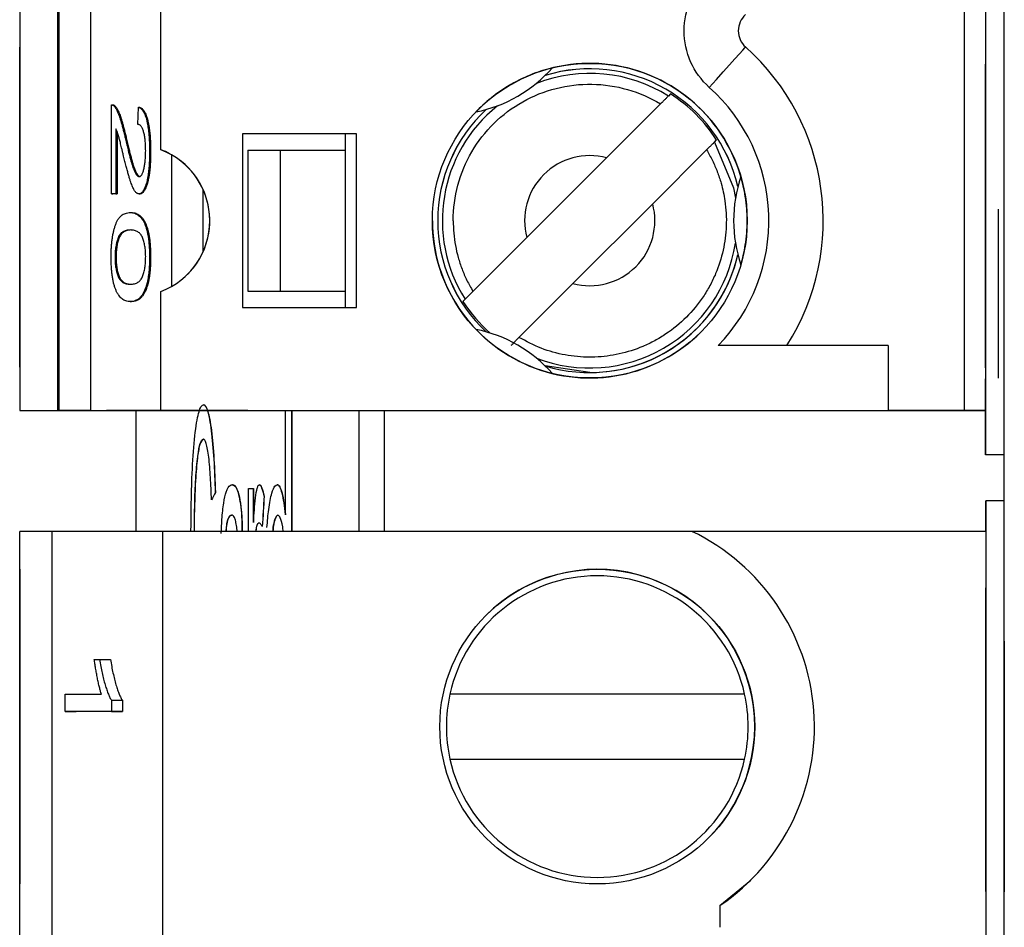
# Model space of a CAD drawing. Header units: millimetres. Extents: x 0 to 840, y 0 to 594.
# Tile 9 of 77: x 103.54 to 112.61, y 302.93 to 311.3. Entities that reach past the tile are written whole.
import ezdxf

# ---------------------------------------------------------------- set-up
doc = ezdxf.new("R2010")
doc.units = ezdxf.units.MM
doc.header["$LTSCALE"] = 2
doc.linetypes.add('SLD-Solid', pattern=[0])

msp = doc.modelspace()

# ---------------------------------------------------------------- linework, layer by layer
at = {"color": 7, "linetype": 'SLD-Solid', "lineweight": 25}
for p, q in [((112.6078, 269.8116), (112.6078, 380.5744)), ((103.5394, 342.6957), (103.5394, 307.6957)), ((103.8894, 307.6957), (103.8894, 342.6957)), ((103.9005, 342.6957), (103.9005, 307.6957)), ((104.1929, 307.6957), (104.1929, 342.6957)), ((112.2394, 342.6957), (112.2394, 307.6957)), ((112.4358, 315.0887), (112.4358, 307.2887)), ((104.8394, 310.0996), (104.8394, 312.2919)), ((112.6068, 311.2596), (112.6078, 311.2596)), ((103.5394, 310.9957), (103.5394, 311.0457)), ((103.5394, 308.0957), (103.5394, 310.9957)), ((103.5394, 310.9957), (103.5394, 310.9957)), ((103.5394, 310.9957), (103.5394, 308.0957)), ((112.4358, 308.0887), (112.4358, 310.8887)), ((112.4358, 310.4887), (112.4358, 310.8887)), ((109.533, 310.6135), (109.5138, 310.5943)), ((104.3852, 309.6921), (104.3852, 310.5126)), ((104.6272, 310.3325), (104.6317, 310.4926)), ((104.6317, 310.4926), (104.6414, 310.4926)), ((109.4412, 310.5218), (108.9447, 310.0253)), ((104.4256, 310.2924), (104.4256, 309.6921)), ((104.4353, 310.2676), (104.4353, 309.6921)), ((104.5133, 310.1968), (104.523, 310.1968)), ((106.6394, 310.2457), (105.5894, 310.2457)), ((105.5894, 310.2457), (105.5894, 308.6457)), ((106.5394, 310.0957), (106.5394, 310.2457)), ((106.6394, 308.6457), (106.6394, 310.2457)), ((109.938, 310.1701), (109.9572, 310.1893)), ((104.7347, 310.0823), (104.7445, 310.0823)), ((105.6394, 310.0957), (105.9394, 310.0957)), ((105.6394, 310.0957), (105.6394, 308.7957)), ((105.9394, 308.7957), (105.9394, 310.0957)), ((105.9394, 310.0957), (106.5394, 310.0957)), ((106.5394, 308.7957), (106.5394, 310.0957)), ((109.8655, 310.0975), (109.369, 309.601)), ((108.2099, 309.2904), (108.9447, 310.0253)), ((112.6068, 309.8409), (112.6078, 309.8409)), ((104.4256, 309.6921), (104.3852, 309.6921)), ((104.3852, 309.6921), (104.395, 309.6921)), ((104.4353, 309.6921), (104.395, 309.6921)), ((104.4256, 309.6921), (104.4353, 309.6921)), ((104.6381, 309.6921), (104.6478, 309.6921)), ((108.6341, 308.8662), (109.369, 309.601)), ((112.5558, 307.9953), (112.5558, 309.5507)), ((104.5576, 309.5201), (104.5674, 309.5201)), ((108.2099, 309.2904), (107.7134, 308.7939)), ((112.6068, 309.3014), (112.6078, 309.3014)), ((104.4166, 309.1061), (104.4263, 309.1061)), ((104.7347, 309.1089), (104.7445, 309.1089)), ((104.6983, 308.8253), (104.7081, 308.8253)), ((108.6341, 308.8662), (108.1376, 308.3697)), ((112.6068, 308.887), (112.6078, 308.887)), ((104.8394, 307.6957), (104.8394, 308.7919)), ((105.6394, 308.7957), (106.5394, 308.7957)), ((105.6394, 308.7957), (105.9394, 308.7957)), ((105.9394, 308.7957), (106.5394, 308.7957)), ((106.5394, 308.6457), (106.5394, 308.7957)), ((107.6408, 308.7214), (107.6216, 308.7022)), ((104.5576, 308.6996), (104.5674, 308.6996)), ((105.5894, 308.6457), (106.6394, 308.6457)), ((112.4358, 308.4887), (112.4358, 308.0887)), ((112.6068, 308.3562), (112.6078, 308.3562)), ((111.5394, 308.2957), (109.9726, 308.2957)), ((111.5394, 308.2957), (111.5394, 307.6957)), ((103.5394, 308.0957), (103.5394, 308.0457)), ((112.4358, 307.2887), (112.4358, 307.9887)), ((112.6068, 307.7329), (112.6078, 307.7329)), ((103.5394, 307.6957), (103.8894, 307.6957)), ((103.5394, 307.6957), (111.5394, 307.6957)), ((103.9005, 307.6957), (103.8894, 307.6957)), ((104.1929, 307.6957), (103.9005, 307.6957)), ((104.1929, 307.6957), (104.9359, 307.6957)), ((105.6394, 307.6957), (104.3394, 307.6957)), ((104.6078, 307.6957), (104.6078, 306.5821)), ((104.8394, 307.6957), (111.5394, 307.6957)), ((104.8394, 307.6957), (105.6394, 307.6957)), ((104.9359, 307.6957), (105.2283, 307.6957)), ((105.6394, 307.6957), (105.2283, 307.6957)), ((105.987, 306.735), (105.987, 307.6957)), ((106.0452, 307.6957), (106.0452, 306.5821)), ((106.0462, 306.5821), (106.0462, 307.6957)), ((111.5394, 307.6957), (112.2394, 307.6957)), ((111.9394, 307.6957), (111.5394, 307.6957)), ((112.4358, 307.6957), (111.9394, 307.6957)), ((112.2394, 307.6957), (112.4394, 307.6957)), ((112.6078, 307.2887), (112.4358, 307.2887)), ((105.4963, 307.0117), (105.4973, 307.0117)), ((105.7458, 307.0117), (105.7468, 307.0117)), ((105.9101, 307.0117), (105.9112, 307.0117)), ((105.3416, 306.9415), (105.3427, 306.9415)), ((105.6469, 306.5821), (105.6469, 306.9766)), ((105.6469, 306.9766), (105.6917, 306.9766)), ((105.6917, 306.9766), (105.6917, 306.6632)), ((105.6917, 306.9766), (105.6927, 306.9766)), ((105.6927, 306.6632), (105.6927, 306.9766)), ((105.79, 306.9065), (105.791, 306.9065)), ((105.305, 306.8714), (105.306, 306.8714)), ((112.4385, 306.8622), (112.4386, 295.5622)), ((112.6078, 306.8622), (112.4385, 306.8622)), ((112.4385, 306.5821), (112.4385, 306.8622)), ((112.4385, 306.8622), (112.4385, 306.8622)), ((103.5386, 288.9656), (103.5386, 306.5821)), ((103.8386, 306.5821), (103.5386, 306.5821)), ((103.8386, 288.9656), (103.8386, 306.5821)), ((104.8585, 306.5821), (103.8386, 306.5821)), ((109.7303, 306.5821), (104.8585, 306.5821)), ((104.8585, 288.9656), (104.8585, 306.5821)), ((105.5427, 306.5821), (105.5385, 306.6205)), ((105.7724, 306.626), (105.7734, 306.626)), ((112.4385, 306.5821), (109.7303, 306.5821)), ((103.5386, 306.2321), (103.5386, 306.2321)), ((103.5386, 306.2321), (103.5386, 303.3321)), ((103.5386, 303.3321), (103.5386, 306.2321)), ((112.4386, 303.2622), (112.4385, 306.0622)), ((112.4385, 305.6622), (112.4385, 306.0622)), ((112.6068, 305.6011), (112.6078, 305.6011)), ((112.6068, 305.5711), (112.6068, 303.2596)), ((112.6068, 305.5711), (112.6078, 305.5711)), ((104.2258, 305.4014), (104.2749, 305.4014)), ((104.2749, 305.4014), (104.3749, 305.4014)), ((103.9585, 304.9211), (103.9585, 305.0812)), ((103.9585, 305.0812), (104.2913, 305.0812)), ((104.384, 305.0249), (104.384, 304.9211)), ((104.384, 305.0249), (104.484, 305.0249)), ((104.484, 305.0249), (104.484, 304.9211)), ((110.2158, 305.0821), (107.5013, 305.0821)), ((103.9585, 304.9211), (104.0585, 304.9211)), ((104.384, 304.9211), (103.9585, 304.9211)), ((104.484, 304.9211), (104.0585, 304.9211)), ((104.384, 304.9211), (104.484, 304.9211)), ((107.5013, 304.4821), (110.2158, 304.4821)), ((112.4386, 303.6622), (112.4386, 303.2622)), ((109.9888, 303.1321), (110.2728, 303.3679)), ((112.6068, 303.2596), (112.6078, 303.2596)), ((112.6068, 303.2296), (112.6078, 303.2296)), ((109.9888, 303.1321), (109.9888, 302.9321))]:
    msp.add_line(p, q, dxfattribs=at)
at = {"color": 8, "linetype": 'SLD-Solid', "lineweight": 25}
for p, q in [((104.9359, 310.0539), (104.9359, 308.8375)), ((105.2283, 309.1597), (105.2283, 309.7318)), ((108.7894, 308.0459), (108.3791, 308.1074)), ((106.6648, 306.5821), (106.6648, 307.6957)), ((106.8956, 307.6957), (106.8956, 306.5821))]:
    msp.add_line(p, q, dxfattribs=at)
at = {"color": 7, "linetype": 'SLD-Solid', "lineweight": 25, "flags": 128}
msp.add_lwpolyline([(109.8907, 310.6745), (109.9558, 310.7471), (110.0184, 310.8169), (110.0761, 310.8813), (110.1266, 310.9377), (110.1681, 310.984), (110.199, 311.0185), (110.218, 311.0396), (110.2244, 311.0468)], dxfattribs=at)
at = {"color": 8, "linetype": 'SLD-Solid', "lineweight": 25, "flags": 128}
msp.add_lwpolyline([(109.938, 310.1701), (110.1129, 309.7495), (110.1314, 309.6532)], dxfattribs=at)
at = {"color": 7, "linetype": 'SLD-Solid', "lineweight": 25}
for centre in [(108.7894, 309.4457), (108.8586, 304.7821)]:
    msp.add_circle(centre, 1.45, dxfattribs=at)
for centre, radius, start, end in [((110.3579, 311.1957), 0.2, 131.86831, 228.13169), ((108.7894, 309.4457), 2.15, 327.66397, 48.13169), ((108.7894, 309.4457), 1.45, 0.00001, 135), ((107.4894, 311.6974), 1.275, 281.3843, 318.6157), ((108.7894, 309.4457), 1.4, 12.96628, 107.03371), ((108.7894, 309.4457), 1.3844, 32.48483, 57.51517), ((108.7894, 309.4457), 1.4, 132.96628, 227.03371), ((104.5894, 309.4457), 0.7, 290.92483, 69.07517), ((104.5894, 309.4457), 0.7, 314.99999, 69.07517), ((108.7894, 309.4457), 0.6, 75, 195), ((108.7894, 309.4457), 0.6, 75, 135), ((111.3894, 309.4457), 1.275, 161.3843, 198.6157), ((108.7894, 309.4457), 0.6, 255, 15), ((108.7894, 309.4457), 0.6, 315, 15), ((108.7894, 309.4457), 1.45, 180.00001, 315), ((108.7894, 309.4457), 1.4, 252.9663, 347.03372), ((108.7894, 309.4457), 1.3844, 212.48483, 228.36287), ((107.4894, 307.1941), 1.275, 41.3843, 78.6157), ((108.8586, 304.7821), 2, 304.41151, 64.15807), ((108.8586, 304.7821), 1.45, 315.00001, 135.00001), ((108.8586, 304.7821), 1.39, 12.46407, 167.53594), ((108.8586, 304.7821), 1.39, 167.53594, 192.46407), ((108.8586, 304.7821), 1.39, 347.53594, 12.46407), ((108.8586, 304.7821), 1.39, 192.46407, 347.53594)]:
    msp.add_arc(centre, radius, start, end, dxfattribs=at)
at = {"color": 8, "linetype": 'SLD-Solid', "lineweight": 25}
for radius, start, end in [(1.3579, 57.76328, 111.21172), (1.3999, 12.95538, 107.04462), (1.3999, 132.95538, 227.04461), (1.3579, 128.78828, 212.23672), (1.3579, 248.78829, 351.21172), (1.3999, 270, 347.04463)]:
    msp.add_arc((108.7894, 309.4457), radius, start, end, dxfattribs=at)
at = {"color": 7, "linetype": 'SLD-Solid', "lineweight": 25}
for centre, major_axis, ratio, start_param, end_param in [((189.6068, 304.1533), (85, 0), 0.25, 3.010003, 3.013331), ((189.6078, 304.1533), (85, 0), 0.25, 3.010003, 3.013331), ((189.6068, 269.2174), (0, 226.6667), 0.375, 1.403745, 1.405), ((189.6078, 269.2174), (0, 226.6667), 0.375, 1.403745, 1.405)]:
    msp.add_ellipse(centre, major_axis=major_axis, ratio=ratio, start_param=start_param, end_param=end_param, dxfattribs=at)
for points in [[(109.6579, 311.1957), (109.6579, 311.3947), (109.7425, 311.5842), (109.8907, 311.717)], [(109.8907, 310.6745), (109.7425, 310.8072), (109.6579, 310.9968), (109.6579, 311.1957)]]:
    msp.add_open_spline(points, degree=3, dxfattribs=at)
for points, knots in [([(108.446, 310.8545), (108.3898, 310.8408), (108.3303, 310.8229), (108.2018, 310.7731), (108.1324, 310.7408), (107.9956, 310.6617), (107.933, 310.6178), (107.8265, 310.532), (107.7811, 310.4893), (107.7411, 310.4475)], [0, 0, 0, 0, 0.25, 0.25, 0.5, 0.5, 0.75, 0.75, 1, 1, 1, 1]), ([(107.5313, 309.4457), (107.5313, 309.6675), (107.5913, 309.889), (107.8151, 310.272), (107.9786, 310.433), (108.3651, 310.6507), (108.5875, 310.7072), (109.031, 310.7002), (109.2515, 310.6367), (109.4412, 310.5218)], [0, 0, 0, 0, 0.25, 0.25, 0.5, 0.5, 0.75, 0.75, 1, 1, 1, 1]), ([(109.9726, 308.2957), (110.2857, 308.6178), (110.4539, 309.0537), (110.423, 309.9514), (110.2251, 310.3747), (109.8907, 310.6745)], [0, 0, 0, 0, 0.5, 0.5, 1, 1, 1, 1]), ([(109.5138, 310.5943), (109.5134, 310.5939), (109.5116, 310.5921), (109.5086, 310.5892), (109.5056, 310.5862), (109.5014, 310.5819), (109.4962, 310.5768), (109.491, 310.5716), (109.4847, 310.5653), (109.4779, 310.5584), (109.4708, 310.5514), (109.4631, 310.5436), (109.4551, 310.5357), (109.4506, 310.5311), (109.4459, 310.5265), (109.4412, 310.5218)], [0, 0, 0, 0, 0.0000330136, 0.0000330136, 0.0000330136, 0.0000660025, 0.0000660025, 0.0000660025, 0.0000993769, 0.0000993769, 0.0000993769, 0.0001335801, 0.0001335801, 0.0001335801, 0.0001531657, 0.0001531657, 0.0001531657, 0.0001531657]), ([(104.3852, 310.5126), (104.3873, 310.5126), (104.3916, 310.5127), (104.3981, 310.5101), (104.4047, 310.5049), (104.4116, 310.4982), (104.4187, 310.4887), (104.4259, 310.477), (104.4333, 310.4632), (104.4409, 310.4471), (104.4489, 310.4283), (104.457, 310.4056), (104.4656, 310.3795), (104.4745, 310.35), (104.4837, 310.3165), (104.4933, 310.28), (104.5033, 310.24), (104.5099, 310.2114), (104.5133, 310.1968)], [0, 0, 0, 0, 0.042012, 0.085117, 0.130084, 0.176966, 0.226145, 0.27723, 0.330801, 0.38655, 0.445857, 0.509982, 0.578857, 0.653261, 0.731918, 0.816011, 0.905246, 1, 1, 1, 1]), ([(104.395, 310.5126), (104.3971, 310.5126), (104.4013, 310.5127), (104.4078, 310.5101), (104.4145, 310.5049), (104.4214, 310.4982), (104.4284, 310.4887), (104.4357, 310.477), (104.4431, 310.4632), (104.4507, 310.4471), (104.4586, 310.4283), (104.4668, 310.4056), (104.4753, 310.3795), (104.4843, 310.35), (104.4934, 310.3165), (104.503, 310.28), (104.513, 310.24), (104.5196, 310.2114), (104.523, 310.1968)], [0, 0, 0, 0, 0.042012, 0.085117, 0.130084, 0.176966, 0.226145, 0.27723, 0.330801, 0.38655, 0.445857, 0.509982, 0.578857, 0.653261, 0.731918, 0.816011, 0.905246, 1, 1, 1, 1]), ([(104.6317, 310.4926), (104.6358, 310.4909), (104.6439, 310.4877), (104.6556, 310.4793), (104.6664, 310.4677), (104.6765, 310.4538), (104.6858, 310.4364), (104.6943, 310.417), (104.702, 310.3939), (104.7089, 310.3682), (104.715, 310.34), (104.7203, 310.3096), (104.7247, 310.2769), (104.7285, 310.2423), (104.7313, 310.2052), (104.7333, 310.1662), (104.7345, 310.1249), (104.7347, 310.0967), (104.7347, 310.0823)], [0, 0, 0, 0, 0.08101, 0.157162, 0.229319, 0.2972, 0.36195, 0.423721, 0.483122, 0.540982, 0.597661, 0.653181, 0.707852, 0.763548, 0.819537, 0.87764, 0.937454, 1, 1, 1, 1]), ([(104.6414, 310.4926), (104.6456, 310.4909), (104.6537, 310.4877), (104.6653, 310.4793), (104.6762, 310.4677), (104.6863, 310.4538), (104.6955, 310.4364), (104.7041, 310.417), (104.7118, 310.3939), (104.7186, 310.3682), (104.7248, 310.34), (104.73, 310.3096), (104.7345, 310.2769), (104.7382, 310.2423), (104.741, 310.2052), (104.743, 310.1662), (104.7442, 310.1249), (104.7444, 310.0967), (104.7445, 310.0823)], [0, 0, 0, 0, 0.08101, 0.157162, 0.229319, 0.2972, 0.36195, 0.423721, 0.483122, 0.540982, 0.597661, 0.653181, 0.707852, 0.763548, 0.819537, 0.87764, 0.937454, 1, 1, 1, 1]), ([(104.4926, 310.0545), (104.49, 310.0652), (104.4851, 310.0858), (104.478, 310.1149), (104.4716, 310.141), (104.4659, 310.1647), (104.4607, 310.1849), (104.4562, 310.2023), (104.4523, 310.2165), (104.4462, 310.2379), (104.4376, 310.2648), (104.4295, 310.2834), (104.4256, 310.2924)], [0, 0, 0, 0, 0.12275, 0.234584, 0.336061, 0.42658, 0.506809, 0.575546, 0.634577, 0.682157, 0.846189, 1, 1, 1, 1]), ([(104.6989, 310.0883), (104.6989, 310.097), (104.6988, 310.1142), (104.6978, 310.1391), (104.6964, 310.1631), (104.6944, 310.1858), (104.6917, 310.2073), (104.6885, 310.2277), (104.6847, 310.2466), (104.6804, 310.2646), (104.6754, 310.2803), (104.6701, 310.2948), (104.6642, 310.3061), (104.6577, 310.3158), (104.6508, 310.3234), (104.6434, 310.3284), (104.6355, 310.3322), (104.63, 310.3324), (104.6272, 310.3325)], [0, 0, 0, 0, 0.058049, 0.113315, 0.167562, 0.221142, 0.275517, 0.329522, 0.385758, 0.443893, 0.503677, 0.564645, 0.628005, 0.695019, 0.764665, 0.83877, 0.91714, 1, 1, 1, 1]), ([(104.5133, 310.1968), (104.5172, 310.1797), (104.5248, 310.1468), (104.5361, 310.1006), (104.5465, 310.0586), (104.5564, 310.0216), (104.5655, 309.9891), (104.5738, 309.9606), (104.5816, 309.9376), (104.5908, 309.9128), (104.6017, 309.8891), (104.6144, 309.8681), (104.6267, 309.8546), (104.6348, 309.853), (104.6388, 309.8522)], [0, 0, 0, 0, 0.10938, 0.210603, 0.304015, 0.389049, 0.466366, 0.53603, 0.597986, 0.652147, 0.749352, 0.838827, 0.921744, 1, 1, 1, 1]), ([(104.523, 310.1968), (104.527, 310.1797), (104.5346, 310.1468), (104.5458, 310.1006), (104.5563, 310.0586), (104.5661, 310.0216), (104.5752, 309.9891), (104.5836, 309.9606), (104.5914, 309.9376), (104.6005, 309.9128), (104.6114, 309.8891), (104.6242, 309.8681), (104.6365, 309.8546), (104.6446, 309.853), (104.6485, 309.8522)], [0, 0, 0, 0, 0.10938, 0.210603, 0.304015, 0.389049, 0.466366, 0.53603, 0.597986, 0.652147, 0.749352, 0.838827, 0.921744, 1, 1, 1, 1]), ([(109.8655, 310.0975), (109.8738, 310.1058), (109.8822, 310.1143), (109.8901, 310.1221), (109.8979, 310.13), (109.9054, 310.1374), (109.9119, 310.1439), (109.9182, 310.1503), (109.9238, 310.1558), (109.928, 310.1601), (109.9322, 310.1642), (109.9352, 310.1672), (109.9368, 310.1688), (109.9374, 310.1695), (109.9379, 310.1699), (109.938, 310.1701)], [0, 0, 0, 0, 0.0000352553, 0.0000352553, 0.0000352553, 0.000070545, 0.000070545, 0.000070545, 0.0001052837, 0.0001052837, 0.0001052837, 0.0001390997, 0.0001390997, 0.0001390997, 0.000153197, 0.000153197, 0.000153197, 0.000153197]), ([(104.7347, 310.0823), (104.7346, 310.0668), (104.7344, 310.0365), (104.7331, 309.9924), (104.7308, 309.9513), (104.7276, 309.913), (104.7234, 309.8779), (104.7183, 309.8455), (104.7122, 309.8163), (104.7053, 309.7903), (104.6978, 309.7674), (104.69, 309.7473), (104.682, 309.73), (104.6736, 309.7164), (104.6651, 309.705), (104.6563, 309.6979), (104.6473, 309.6929), (104.6411, 309.6923), (104.6381, 309.6921)], [0, 0, 0, 0, 0.071329, 0.138888, 0.203488, 0.265389, 0.326147, 0.38585, 0.446421, 0.508506, 0.570717, 0.631986, 0.692943, 0.753165, 0.813397, 0.874732, 0.936834, 1, 1, 1, 1]), ([(104.6388, 309.8522), (104.6409, 309.8523), (104.6452, 309.8525), (104.6514, 309.8562), (104.6573, 309.8615), (104.6629, 309.8685), (104.6682, 309.8784), (104.6732, 309.8902), (104.6778, 309.9041), (104.6821, 309.9199), (104.686, 309.9374), (104.6895, 309.9558), (104.6923, 309.9757), (104.6948, 309.9961), (104.6966, 310.0179), (104.698, 310.0404), (104.6987, 310.0641), (104.6988, 310.0801), (104.6989, 310.0883)], [0, 0, 0, 0, 0.0727804, 0.1421478, 0.2091828, 0.2742918, 0.3377688, 0.4007572, 0.4628013, 0.5255951, 0.5875405, 0.647529, 0.7063226, 0.7636995, 0.8213742, 0.879619, 0.9389099, 1, 1, 1, 1]), ([(104.7445, 310.0823), (104.7444, 310.0668), (104.7442, 310.0365), (104.7429, 309.9924), (104.7406, 309.9513), (104.7373, 309.913), (104.7331, 309.8779), (104.728, 309.8455), (104.7219, 309.8163), (104.715, 309.7903), (104.7076, 309.7674), (104.6997, 309.7473), (104.6917, 309.73), (104.6834, 309.7164), (104.6749, 309.705), (104.666, 309.6979), (104.657, 309.6929), (104.6509, 309.6923), (104.6478, 309.6921)], [0, 0, 0, 0, 0.071329, 0.138888, 0.203488, 0.265389, 0.326147, 0.38585, 0.446421, 0.508506, 0.570717, 0.631986, 0.692943, 0.753165, 0.813397, 0.874732, 0.936834, 1, 1, 1, 1]), ([(109.8655, 310.0975), (109.884, 310.0651), (109.9209, 310.0003), (109.9652, 309.8974), (110.0066, 309.7743), (110.0424, 309.608), (110.0535, 309.3992), (110.0246, 309.1718), (109.9657, 308.9882), (109.8981, 308.8468), (109.8143, 308.7076), (109.6843, 308.5506), (109.5272, 308.4207), (109.3881, 308.3368), (109.2466, 308.2693), (109.0632, 308.2105), (108.8967, 308.1894), (108.7294, 308.1862), (108.5612, 308.2019), (108.3392, 308.2615), (108.2048, 308.3336), (108.1376, 308.3697)], [0, 0, 0, 0, 0.033449, 0.066896, 0.100345, 0.149895, 0.219117, 0.286878, 0.354479, 0.391126, 0.427388, 0.500053, 0.572877, 0.609099, 0.645628, 0.713388, 0.780989, 0.795317, 0.863544, 0.931773, 1, 1, 1, 1]), ([(104.6381, 309.6921), (104.6353, 309.6923), (104.6298, 309.6929), (104.6215, 309.6963), (104.6134, 309.7024), (104.6053, 309.7103), (104.5974, 309.7215), (104.5895, 309.7342), (104.5817, 309.7497), (104.5739, 309.7679), (104.5657, 309.7892), (104.5572, 309.8147), (104.5479, 309.844), (104.5381, 309.8782), (104.5275, 309.9157), (104.5164, 309.9582), (104.5047, 310.0047), (104.4967, 310.0375), (104.4926, 310.0545)], [0, 0, 0, 0, 0.048783, 0.096931, 0.145092, 0.193398, 0.242257, 0.291123, 0.340835, 0.391595, 0.445772, 0.506113, 0.572506, 0.644951, 0.72423, 0.809688, 0.901692, 1, 1, 1, 1]), ([(110.1811, 309.0387), (110.1974, 309.0943), (110.2116, 309.1548), (110.2328, 309.2909), (110.2395, 309.3672), (110.2394, 309.5252), (110.2327, 309.6013), (110.2116, 309.7365), (110.1974, 309.7972), (110.1811, 309.8527)], [0, 0, 0, 0, 0.25, 0.25, 0.5, 0.5, 0.75, 0.75, 1, 1, 1, 1]), ([(104.3808, 309.1108), (104.3809, 309.1256), (104.3811, 309.1545), (104.383, 309.197), (104.3862, 309.2372), (104.3905, 309.2754), (104.3962, 309.3116), (104.4031, 309.3452), (104.4112, 309.3773), (104.4206, 309.4073), (104.4316, 309.4345), (104.4443, 309.4574), (104.4588, 309.4769), (104.4751, 309.4924), (104.4932, 309.5055), (104.5131, 309.5137), (104.5347, 309.5191), (104.5498, 309.5198), (104.5576, 309.5201)], [0, 0, 0, 0, 0.044611, 0.087711, 0.130552, 0.173481, 0.217275, 0.263323, 0.311859, 0.363466, 0.419436, 0.480887, 0.549207, 0.62421, 0.706384, 0.796492, 0.894207, 1, 1, 1, 1]), ([(104.5576, 309.5201), (104.5647, 309.5199), (104.5783, 309.5194), (104.5982, 309.5143), (104.6167, 309.5063), (104.634, 309.4953), (104.6499, 309.4805), (104.6644, 309.4631), (104.6777, 309.4416), (104.6896, 309.4175), (104.7002, 309.3899), (104.7095, 309.3594), (104.7173, 309.3252), (104.7237, 309.2882), (104.7287, 309.2476), (104.7322, 309.2041), (104.7344, 309.1575), (104.7346, 309.1254), (104.7347, 309.1089)], [0, 0, 0, 0, 0.095143, 0.184746, 0.268308, 0.346624, 0.419338, 0.487274, 0.550249, 0.609167, 0.663948, 0.715482, 0.764042, 0.810981, 0.856937, 0.902876, 0.950445, 1, 1, 1, 1]), ([(104.5674, 309.5201), (104.5744, 309.5199), (104.5881, 309.5194), (104.6079, 309.5143), (104.6265, 309.5063), (104.6437, 309.4953), (104.6596, 309.4805), (104.6742, 309.4631), (104.6874, 309.4416), (104.6994, 309.4175), (104.71, 309.3899), (104.7192, 309.3594), (104.727, 309.3252), (104.7335, 309.2882), (104.7384, 309.2476), (104.742, 309.2041), (104.7441, 309.1575), (104.7444, 309.1254), (104.7445, 309.1089)], [0, 0, 0, 0, 0.095143, 0.184746, 0.268308, 0.346624, 0.419338, 0.487274, 0.550249, 0.609167, 0.663948, 0.715482, 0.764042, 0.810981, 0.856937, 0.902876, 0.950445, 1, 1, 1, 1]), ([(107.5313, 309.4457), (107.5324, 309.4071), (107.5345, 309.3306), (107.5504, 309.2173), (107.5757, 309.1068), (107.6113, 308.9992), (107.6564, 308.894), (107.6943, 308.8275), (107.7134, 308.7939)], [0, 0, 0, 0, 0.168975, 0.335206, 0.500043, 0.66487, 0.831072, 1, 1, 1, 1]), ([(104.5577, 309.36), (104.551, 309.3598), (104.5382, 309.3592), (104.5198, 309.3563), (104.5031, 309.3508), (104.4881, 309.3431), (104.4749, 309.3333), (104.4634, 309.3213), (104.4536, 309.3069), (104.4454, 309.2901), (104.4385, 309.2713), (104.4327, 309.2513), (104.4277, 309.2307), (104.4237, 309.2081), (104.4204, 309.1846), (104.4183, 309.1594), (104.4168, 309.1333), (104.4167, 309.1152), (104.4166, 309.1061)], [0, 0, 0, 0, 0.12068, 0.230534, 0.330955, 0.420812, 0.501127, 0.571349, 0.633225, 0.685899, 0.73311, 0.776437, 0.817339, 0.855487, 0.892133, 0.92769, 0.963462, 1, 1, 1, 1]), ([(104.5675, 309.36), (104.5608, 309.3598), (104.5479, 309.3592), (104.5295, 309.3563), (104.5128, 309.3508), (104.4979, 309.3431), (104.4846, 309.3333), (104.4731, 309.3213), (104.4633, 309.3069), (104.4551, 309.2901), (104.4483, 309.2713), (104.4425, 309.2513), (104.4375, 309.2307), (104.4334, 309.2081), (104.4302, 309.1846), (104.4281, 309.1594), (104.4265, 309.1333), (104.4264, 309.1152), (104.4263, 309.1061)], [0, 0, 0, 0, 0.12068, 0.230534, 0.330955, 0.420812, 0.501127, 0.571349, 0.633225, 0.685899, 0.73311, 0.776437, 0.817339, 0.855487, 0.892133, 0.92769, 0.963462, 1, 1, 1, 1]), ([(104.6989, 309.1155), (104.6988, 309.1241), (104.6987, 309.1411), (104.6972, 309.1658), (104.695, 309.1896), (104.6917, 309.2121), (104.6875, 309.2333), (104.6825, 309.2538), (104.6766, 309.2727), (104.6697, 309.2913), (104.6615, 309.3078), (104.6516, 309.322), (104.6401, 309.3334), (104.6269, 309.3435), (104.612, 309.3506), (104.5954, 309.3564), (104.5771, 309.3592), (104.5644, 309.3598), (104.5577, 309.36)], [0, 0, 0, 0, 0.034819, 0.06892, 0.103451, 0.13905, 0.177175, 0.21794, 0.261904, 0.309765, 0.363214, 0.425621, 0.496913, 0.577674, 0.668027, 0.768682, 0.879294, 1, 1, 1, 1]), ([(104.5576, 308.6996), (104.5506, 308.6999), (104.537, 308.7004), (104.5172, 308.7055), (104.4988, 308.7135), (104.4816, 308.7245), (104.4658, 308.7392), (104.4512, 308.7569), (104.4379, 308.7776), (104.4259, 308.8021), (104.4153, 308.8293), (104.4061, 308.8603), (104.3982, 308.8937), (104.3919, 308.9312), (104.3868, 308.9715), (104.3833, 309.0153), (104.3811, 309.062), (104.3809, 309.0943), (104.3808, 309.1108)], [0, 0, 0, 0, 0.094617, 0.183688, 0.267342, 0.34512, 0.417913, 0.485924, 0.549158, 0.608141, 0.663254, 0.714593, 0.763212, 0.810011, 0.856169, 0.902455, 0.950076, 1, 1, 1, 1]), ([(104.4166, 309.1061), (104.4167, 309.0975), (104.4168, 309.0804), (104.4183, 309.0555), (104.4205, 309.0315), (104.4238, 309.0087), (104.4279, 308.9873), (104.4329, 308.967), (104.4388, 308.9476), (104.4457, 308.929), (104.454, 308.9123), (104.4638, 308.8981), (104.4754, 308.8862), (104.4886, 308.8763), (104.5035, 308.8691), (104.5201, 308.8634), (104.5383, 308.8606), (104.5511, 308.86), (104.5577, 308.8597)], [0, 0, 0, 0, 0.0347561, 0.069205, 0.1040638, 0.1399556, 0.1777369, 0.2184285, 0.2625623, 0.3103377, 0.3642496, 0.4261424, 0.4974026, 0.5784347, 0.6686249, 0.7690993, 0.8795115, 1, 1, 1, 1]), ([(104.4263, 309.1061), (104.4264, 309.0975), (104.4265, 309.0804), (104.4281, 309.0555), (104.4303, 309.0315), (104.4335, 309.0087), (104.4376, 308.9873), (104.4427, 308.967), (104.4486, 308.9476), (104.4555, 308.929), (104.4637, 308.9123), (104.4736, 308.8981), (104.4851, 308.8862), (104.4983, 308.8763), (104.5132, 308.8691), (104.5298, 308.8634), (104.5481, 308.8606), (104.5608, 308.86), (104.5675, 308.8597)], [0, 0, 0, 0, 0.0347561, 0.069205, 0.1040638, 0.1399556, 0.1777369, 0.2184285, 0.2625623, 0.3103377, 0.3642496, 0.4261424, 0.4974026, 0.5784347, 0.6686249, 0.7690993, 0.8795115, 1, 1, 1, 1]), ([(104.5577, 308.8597), (104.5645, 308.86), (104.5774, 308.8606), (104.5958, 308.8634), (104.6125, 308.8691), (104.6275, 308.8766), (104.6407, 308.8866), (104.6522, 308.8984), (104.662, 308.9129), (104.6702, 308.9296), (104.677, 308.9487), (104.6828, 308.9682), (104.6878, 308.9895), (104.6918, 309.012), (104.695, 309.0359), (104.6973, 309.0613), (104.6987, 309.088), (104.6988, 309.1063), (104.6989, 309.1155)], [0, 0, 0, 0, 0.120386, 0.230808, 0.330568, 0.420621, 0.500329, 0.570787, 0.632115, 0.684661, 0.731402, 0.774955, 0.815745, 0.853801, 0.890717, 0.92673, 0.963134, 1, 1, 1, 1]), ([(104.7347, 309.1089), (104.7346, 309.0943), (104.7344, 309.0656), (104.7327, 309.0237), (104.7298, 308.9843), (104.7258, 308.9473), (104.7206, 308.9129), (104.7143, 308.8808), (104.7069, 308.8512), (104.7012, 308.8341), (104.6983, 308.8253)], [0, 0, 0, 0, 0.1280449, 0.2514508, 0.3715733, 0.4904119, 0.6102008, 0.7338092, 0.8631757, 1, 1, 1, 1]), ([(104.7445, 309.1089), (104.7444, 309.0943), (104.7442, 309.0656), (104.7425, 309.0237), (104.7396, 308.9843), (104.7356, 308.9473), (104.7304, 308.9129), (104.7241, 308.8808), (104.7166, 308.8512), (104.711, 308.8341), (104.7081, 308.8253)], [0, 0, 0, 0, 0.1280449, 0.2514508, 0.3715733, 0.4904119, 0.6102008, 0.7338092, 0.8631757, 1, 1, 1, 1]), ([(104.6983, 308.8253), (104.6944, 308.8151), (104.6863, 308.794), (104.6727, 308.7687), (104.6576, 308.7474), (104.6408, 308.7294), (104.6223, 308.7166), (104.6022, 308.7064), (104.5804, 308.7005), (104.5654, 308.6999), (104.5576, 308.6996)], [0, 0, 0, 0, 0.093218, 0.193857, 0.303162, 0.4216, 0.550536, 0.68926, 0.838973, 1, 1, 1, 1]), ([(104.7081, 308.8253), (104.7042, 308.8151), (104.6961, 308.794), (104.6825, 308.7687), (104.6673, 308.7474), (104.6505, 308.7294), (104.632, 308.7166), (104.6119, 308.7064), (104.5902, 308.7005), (104.5752, 308.6999), (104.5674, 308.6996)], [0, 0, 0, 0, 0.093218, 0.193857, 0.303162, 0.4216, 0.550536, 0.68926, 0.838973, 1, 1, 1, 1]), ([(107.7134, 308.7939), (107.7051, 308.7856), (107.6966, 308.7772), (107.6888, 308.7694), (107.6809, 308.7615), (107.6734, 308.754), (107.667, 308.7475), (107.6606, 308.7412), (107.655, 308.7356), (107.6508, 308.7314), (107.6467, 308.7272), (107.6437, 308.7242), (107.6421, 308.7227), (107.6414, 308.722), (107.641, 308.7216), (107.6408, 308.7214)], [0, 0, 0, 0, 0.0000352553, 0.0000352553, 0.0000352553, 0.000070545, 0.000070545, 0.000070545, 0.0001052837, 0.0001052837, 0.0001052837, 0.0001390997, 0.0001390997, 0.0001390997, 0.000153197, 0.000153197, 0.000153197, 0.000153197]), ([(108.0651, 308.2971), (108.0655, 308.2975), (108.0673, 308.2993), (108.0702, 308.3023), (108.0732, 308.3053), (108.0775, 308.3095), (108.0826, 308.3147), (108.0879, 308.3199), (108.0941, 308.3262), (108.101, 308.333), (108.108, 308.34), (108.1158, 308.3478), (108.1237, 308.3558), (108.1283, 308.3603), (108.133, 308.365), (108.1376, 308.3697)], [0, 0, 0, 0, 0.0000330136, 0.0000330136, 0.0000330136, 0.0000660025, 0.0000660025, 0.0000660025, 0.0000993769, 0.0000993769, 0.0000993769, 0.0001335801, 0.0001335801, 0.0001335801, 0.0001531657, 0.0001531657, 0.0001531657, 0.0001531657]), ([(105.1163, 306.5821), (105.1177, 306.7496), (105.1202, 307.0406), (105.1436, 307.4066), (105.1743, 307.6423), (105.2065, 307.7383), (105.2257, 307.7456), (105.2321, 307.748)], [0, 0, 0, 0, 0.2902593, 0.5045399, 0.7209526, 0.9065139, 1, 1, 1, 1]), ([(105.2321, 307.748), (105.2387, 307.7467), (105.2452, 307.7439), (105.2582, 307.7244), (105.2647, 307.709), (105.2835, 307.6488), (105.2948, 307.5871), (105.3143, 307.4344), (105.322, 307.3424), (105.3342, 307.1492), (105.3383, 307.0465), (105.3416, 306.9415)], [0, 0, 0, 0, 0.125, 0.125, 0.25, 0.25, 0.5, 0.5, 0.75, 0.75, 1, 1, 1, 1]), ([(105.3426, 306.9415), (105.3393, 307.0463), (105.3353, 307.1487), (105.3232, 307.3409), (105.3154, 307.4335), (105.296, 307.5859), (105.2845, 307.6487), (105.2658, 307.7086), (105.2593, 307.7243), (105.2463, 307.7439), (105.2397, 307.7467), (105.2331, 307.748)], [0, 0, 0, 0, 0.25, 0.25, 0.5, 0.5, 0.75, 0.75, 0.875, 0.875, 1, 1, 1, 1]), ([(105.2307, 307.4325), (105.2185, 307.4223), (105.198, 307.4051), (105.1731, 307.2543), (105.155, 307.0196), (105.1465, 306.7789), (105.1456, 306.6175), (105.1454, 306.5821)], [0, 0, 0, 0, 0.241476, 0.407869, 0.611053, 0.914826, 1, 1, 1, 1]), ([(105.1478, 306.5821), (105.1485, 306.6852), (105.1498, 306.8745), (105.1631, 307.1275), (105.1821, 307.3198), (105.207, 307.4193), (105.224, 307.4283), (105.2317, 307.4325)], [0, 0, 0, 0, 0.24672, 0.452891, 0.660657, 0.844978, 1, 1, 1, 1]), ([(105.305, 306.8714), (105.3024, 306.9428), (105.2995, 307.0129), (105.2916, 307.1457), (105.2866, 307.2099), (105.2738, 307.3187), (105.266, 307.3634), (105.2491, 307.4202), (105.2398, 307.4307), (105.2307, 307.4325)], [0, 0, 0, 0, 0.25, 0.25, 0.5, 0.5, 0.75, 0.75, 1, 1, 1, 1]), ([(105.3957, 306.5631), (105.3973, 306.6067), (105.4013, 306.7118), (105.4166, 306.8505), (105.4423, 306.9659), (105.4703, 307.0072), (105.4896, 307.0105), (105.4963, 307.0117)], [0, 0, 0, 0, 0.1466762, 0.353721, 0.5613353, 0.8493192, 1, 1, 1, 1]), ([(105.4963, 307.0117), (105.5111, 307.0068), (105.5341, 306.9992), (105.5629, 306.9034), (105.5806, 306.7884), (105.588, 306.669), (105.5885, 306.6004), (105.5886, 306.5821)], [0, 0, 0, 0, 0.360011, 0.557487, 0.755522, 0.934806, 1, 1, 1, 1]), ([(105.5887, 306.5821), (105.5885, 306.6173), (105.5882, 306.6983), (105.5783, 306.8113), (105.5623, 306.9083), (105.5367, 306.9933), (105.5136, 307.01), (105.4988, 307.0115), (105.4973, 307.0117)], [0, 0, 0, 0, 0.124155, 0.285729, 0.446555, 0.634213, 0.960932, 1, 1, 1, 1]), ([(105.6917, 306.6632), (105.6971, 306.7422), (105.7029, 306.8207), (105.715, 306.9256), (105.7199, 306.9565), (105.7289, 306.9892), (105.7321, 306.9979), (105.7388, 307.0089), (105.7423, 307.0105), (105.7458, 307.0117)], [0, 0, 0, 0, 0.5, 0.5, 0.75, 0.75, 0.875, 0.875, 1, 1, 1, 1]), ([(105.7458, 307.0117), (105.7498, 307.0102), (105.7539, 307.0088), (105.7618, 306.9987), (105.7655, 306.9907), (105.7766, 306.9627), (105.7834, 306.9353), (105.79, 306.9065)], [0, 0, 0, 0, 0.25, 0.25, 0.5, 0.5, 1, 1, 1, 1]), ([(105.791, 306.9065), (105.7844, 306.9353), (105.7776, 306.9627), (105.7664, 306.991), (105.7626, 306.9989), (105.7549, 307.0087), (105.7508, 307.0102), (105.7468, 307.0117)], [0, 0, 0, 0, 0.5, 0.5, 0.75, 0.75, 1, 1, 1, 1]), ([(105.8162, 306.6187), (105.8209, 306.6755), (105.8314, 306.8016), (105.8577, 306.9359), (105.8861, 307.004), (105.9033, 307.0095), (105.9101, 307.0117)], [0, 0, 0, 0, 0.264007, 0.58637, 0.835281, 1, 1, 1, 1]), ([(105.9101, 307.0117), (105.918, 307.0101), (105.9258, 307.0055), (105.9409, 306.9786), (105.9482, 306.9584), (105.9614, 306.9091), (105.9675, 306.8782), (105.9783, 306.8117), (105.9828, 306.774), (105.987, 306.735)], [0, 0, 0, 0, 0.25, 0.25, 0.5, 0.5, 0.75, 0.75, 1, 1, 1, 1]), ([(105.988, 306.735), (105.9838, 306.7737), (105.9793, 306.811), (105.9687, 306.8771), (105.9627, 306.908), (105.9493, 306.9579), (105.9421, 306.9781), (105.9269, 307.0054), (105.9191, 307.0101), (105.9111, 307.0117)], [0, 0, 0, 0, 0.25, 0.25, 0.5, 0.5, 0.75, 0.75, 1, 1, 1, 1]), ([(105.4905, 306.7312), (105.4811, 306.7284), (105.4668, 306.7241), (105.4494, 306.6712), (105.4412, 306.6215), (105.4389, 306.5862), (105.4387, 306.5821)], [0, 0, 0, 0, 0.47148, 0.718373, 0.967593, 1, 1, 1, 1]), ([(105.4399, 306.5821), (105.4415, 306.6005), (105.4456, 306.648), (105.4589, 306.7037), (105.4752, 306.7286), (105.487, 306.7304), (105.4915, 306.7312)], [0, 0, 0, 0, 0.155671, 0.402965, 0.768995, 1, 1, 1, 1]), ([(105.5385, 306.6205), (105.5352, 306.6409), (105.5319, 306.6595), (105.5244, 306.6891), (105.5202, 306.7), (105.5078, 306.726), (105.4991, 306.7305), (105.4905, 306.7312)], [0, 0, 0, 0, 0.25, 0.25, 0.5, 0.5, 1, 1, 1, 1]), ([(105.9159, 306.7312), (105.9093, 306.727), (105.8962, 306.7188), (105.88, 306.6618), (105.8732, 306.6067), (105.8701, 306.5821)], [0, 0, 0, 0, 0.355748, 0.712736, 1, 1, 1, 1]), ([(105.8709, 306.5821), (105.8721, 306.5937), (105.8766, 306.6392), (105.8898, 306.6948), (105.905, 306.7288), (105.9144, 306.7307), (105.9169, 306.7312)], [0, 0, 0, 0, 0.126069, 0.494394, 0.865465, 1, 1, 1, 1]), ([(105.9666, 306.5821), (105.9648, 306.5966), (105.9579, 306.651), (105.9403, 306.7156), (105.9238, 306.7261), (105.9159, 306.7312)], [0, 0, 0, 0, 0.1586003, 0.5951198, 1, 1, 1, 1]), ([(105.7408, 306.661), (105.7362, 306.6574), (105.7269, 306.6502), (105.7175, 306.6163), (105.7139, 306.588), (105.7131, 306.5821)], [0, 0, 0, 0, 0.441818, 0.885404, 1, 1, 1, 1]), ([(105.7144, 306.5821), (105.7161, 306.5939), (105.721, 306.6278), (105.7309, 306.6559), (105.7388, 306.6596), (105.7418, 306.661)], [0, 0, 0, 0, 0.247223, 0.710517, 1, 1, 1, 1]), ([(105.7724, 306.626), (105.7673, 306.6361), (105.7622, 306.6455), (105.757, 306.6515), (105.7543, 306.6546), (105.7516, 306.6571), (105.7489, 306.6586), (105.7462, 306.6601), (105.7435, 306.6606), (105.7408, 306.661)], [0, 0, 0, 0, 0.0000971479, 0.0000971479, 0.0000971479, 0.0001466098, 0.0001466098, 0.0001466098, 0.0001964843, 0.0001964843, 0.0001964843, 0.0001964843]), ([(104.2913, 305.0812), (104.2882, 305.091), (104.2818, 305.1114), (104.2727, 305.1468), (104.2633, 305.1862), (104.2542, 305.2298), (104.2455, 305.2743), (104.2378, 305.3182), (104.2312, 305.36), (104.2275, 305.3879), (104.2258, 305.4014)], [0, 0, 0, 0, 0.1115695, 0.2312276, 0.361627, 0.5010347, 0.6401569, 0.7693287, 0.889276, 1, 1, 1, 1]), ([(104.2749, 305.4014), (104.2784, 305.3798), (104.2855, 305.3368), (104.2977, 305.2765), (104.3109, 305.2196), (104.3252, 305.1677), (104.3399, 305.1213), (104.3547, 305.0814), (104.3692, 305.0487), (104.3792, 305.0326), (104.384, 305.0249)], [0, 0, 0, 0, 0.135284, 0.26941, 0.402801, 0.536191, 0.665211, 0.785343, 0.896318, 1, 1, 1, 1]), ([(104.3749, 305.4014), (104.3784, 305.3798), (104.3855, 305.3368), (104.3977, 305.2765), (104.4109, 305.2196), (104.4252, 305.1677), (104.4399, 305.1213), (104.4547, 305.0814), (104.4692, 305.0487), (104.4792, 305.0326), (104.484, 305.0249)], [0, 0, 0, 0, 0.135284, 0.26941, 0.402801, 0.536191, 0.665211, 0.785343, 0.896318, 1, 1, 1, 1])]:
    msp.add_open_spline(points, degree=3, knots=knots, dxfattribs=at)

doc.saveas('drawing.dxf')
